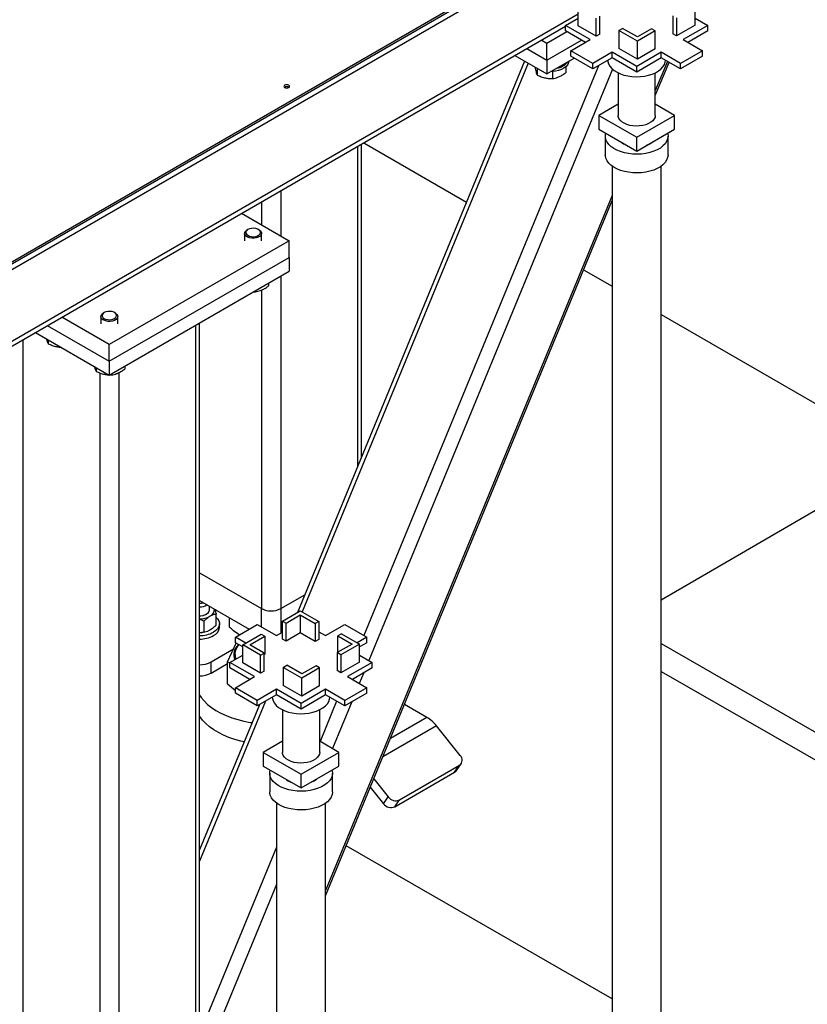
# Model space of a CAD drawing. Header units: millimetres. Extents: x 5 to 589, y 5 to 450.
# Tile 65 of 91: x 366 to 378, y 219 to 235. Entities that reach past the tile are written whole.
import ezdxf

# ---------------------------------------------------------------- set-up
doc = ezdxf.new("R2010")
doc.units = ezdxf.units.MM
doc.layers.add('TRAIT-FORT', color=4, linetype='Continuous', lineweight=25)

msp = doc.modelspace()

# ---------------------------------------------------------------- linework, layer by layer
at = {"layer": 'TRAIT-FORT', "color": 4, "linetype": 'Continuous', "lineweight": 25}
for p, q in [((351.87071, 223.464), (380.53721, 240.01281)), ((351.87071, 223.37573), (380.53721, 239.92454)), ((351.87071, 223.4971), (372.88899, 235.63069)), ((351.87071, 223.464), (372.88899, 235.59759)), ((374.44699, 235.07421), (374.44699, 235.3611)), ((376.30748, 235.08798), (376.30748, 235.37487)), ((374.44699, 235.26109), (363.99726, 229.22859)), ((374.24396, 235.08109), (374.44699, 235.1983)), ((374.73129, 234.91009), (374.73129, 235.19698)), ((374.78862, 234.94319), (374.78862, 235.23008)), ((375.95393, 235.23696), (375.95393, 234.95007)), ((376.01126, 235.20387), (376.01126, 234.91697)), ((376.30748, 235.1983), (376.51052, 235.08109)), ((364.06061, 229.19202), (374.24396, 235.07074)), ((374.63573, 234.85493), (374.24396, 235.08109)), ((374.24396, 234.99282), (374.24396, 235.08109)), ((374.73129, 234.91009), (374.44699, 235.07421)), ((375.09294, 235.00197), (375.15027, 235.03507)), ((375.38916, 234.89716), (375.15027, 235.03507)), ((375.61612, 235.02818), (375.38916, 234.89716)), ((375.67346, 234.99509), (375.61612, 235.02818)), ((376.30748, 235.08798), (376.01126, 234.91697)), ((376.51052, 235.08109), (376.11874, 234.85493)), ((376.51052, 234.99282), (376.51052, 235.08109)), ((374.26603, 234.98008), (373.94391, 234.79412)), ((374.55927, 234.81079), (374.24396, 234.99282)), ((374.78862, 234.94319), (374.73129, 234.91009)), ((375.38916, 234.83097), (375.09294, 235.00197)), ((375.09294, 235.00197), (375.09294, 234.71508)), ((375.67346, 234.99509), (375.38916, 234.83097)), ((375.67346, 234.70819), (375.67346, 234.99509)), ((376.01126, 234.91697), (375.95393, 234.95007)), ((376.51052, 234.99282), (376.1952, 234.81079)), ((373.62498, 234.71342), (373.94391, 234.5293)), ((373.94391, 234.79412), (373.85435, 234.84583)), ((373.94391, 234.5293), (374.4954, 234.84766)), ((373.94391, 234.5293), (373.94391, 234.79412)), ((374.32995, 234.67841), (374.63573, 234.85493)), ((375.38916, 234.54407), (375.09294, 234.71508)), ((375.38916, 234.54407), (375.38916, 234.83097)), ((376.11874, 234.85493), (376.42452, 234.67841)), ((373.43384, 234.60307), (373.94391, 234.30861)), ((373.94391, 234.30861), (374.38076, 234.5608)), ((374.67969, 234.47651), (374.32995, 234.67841)), ((374.32995, 234.59013), (374.32995, 234.67841)), ((374.67969, 234.38824), (374.32995, 234.59013)), ((374.98546, 234.65303), (374.67969, 234.47651)), ((374.98546, 234.56476), (374.67969, 234.38824)), ((375.37724, 234.42686), (374.98546, 234.65303)), ((374.98546, 234.56476), (374.98546, 234.65303)), ((375.37724, 234.33859), (374.98546, 234.56476)), ((375.76901, 234.65303), (375.37724, 234.42686)), ((375.76901, 234.56476), (375.37724, 234.33859)), ((375.67346, 234.70819), (375.38916, 234.54407)), ((376.07479, 234.47651), (375.76901, 234.65303)), ((375.76901, 234.56476), (375.76901, 234.65303)), ((376.07479, 234.38824), (375.76901, 234.56476)), ((376.42452, 234.67841), (376.07479, 234.47651)), ((376.42452, 234.59013), (376.07479, 234.38824)), ((376.42452, 234.59013), (376.42452, 234.67841)), ((373.59058, 234.51258), (369.96888, 225.72889)), ((373.64904, 234.47883), (370.04478, 225.73743)), ((374.76851, 234.43951), (371.02547, 225.36154)), ((373.79194, 234.39633), (373.79194, 234.29182)), ((373.94391, 234.5293), (373.94391, 234.30861)), ((374.24704, 234.42166), (374.24704, 234.3283)), ((374.67969, 234.38824), (374.67969, 234.47651)), ((375.37724, 234.33859), (375.37724, 234.42686)), ((375.86622, 234.50864), (375.67453, 234.04375)), ((375.67453, 233.96263), (375.89323, 234.49305)), ((376.07479, 234.38824), (376.07479, 234.47651)), ((374.99123, 234.38552), (371.10577, 224.96214)), ((374.03773, 234.34789), (374.03773, 234.23422)), ((375.07994, 234.32715), (375.07994, 233.64858)), ((375.07994, 234.32715), (375.07994, 233.64858)), ((375.67453, 233.64858), (375.67453, 234.32715)), ((375.67453, 233.64858), (375.67453, 234.32715)), ((375.07994, 233.82448), (374.77524, 233.64858)), ((375.97923, 233.64858), (375.67453, 233.82448)), ((374.77524, 233.64858), (374.77524, 233.42789)), ((374.77524, 233.64858), (375.37724, 233.30106)), ((375.37724, 233.30106), (375.97923, 233.64858)), ((375.97923, 233.42789), (375.97923, 233.64858)), ((374.77524, 233.42789), (375.37724, 233.08037)), ((374.87724, 233.31755), (374.87724, 233.01962)), ((374.87724, 233.31755), (374.87724, 233.01962)), ((375.37724, 233.08037), (375.97923, 233.42789)), ((375.37724, 233.08037), (375.37724, 233.30106)), ((375.87724, 233.01962), (375.87724, 233.31755)), ((375.87724, 233.01962), (375.87724, 233.31755)), ((370.92438, 233.15439), (370.92438, 228.04625)), ((370.9877, 228.19984), (370.9877, 233.19095)), ((371.02565, 233.21286), (372.66457, 232.26673)), ((374.98535, 232.84037), (374.98535, 214.55723)), ((375.76913, 214.33654), (375.76913, 232.84037)), ((369.70127, 232.44831), (369.70127, 231.72707)), ((374.98535, 232.37226), (370.41805, 221.29523)), ((369.3955, 232.27179), (369.3955, 231.9036)), ((370.41805, 221.21411), (374.98535, 232.29115)), ((369.0766, 232.08769), (369.83505, 231.64985)), ((369.12658, 231.76681), (369.12658, 231.64985)), ((369.17953, 231.82969), (369.16615, 231.82196)), ((369.35729, 231.82196), (369.34391, 231.82969)), ((369.39685, 231.64985), (369.39685, 231.76681)), ((369.83505, 231.64985), (366.9684, 229.99497)), ((369.83505, 231.38502), (369.83505, 231.64985)), ((366.9684, 229.73014), (369.83505, 231.38502)), ((369.83505, 231.38502), (369.83505, 231.16434)), ((366.9684, 229.50945), (369.83505, 231.16434)), ((374.53101, 231.18926), (374.98535, 230.92697)), ((369.50751, 230.97525), (369.50751, 230.93029)), ((369.70127, 231.08711), (369.70127, 225.78865)), ((369.26818, 230.83709), (369.29821, 230.83621)), ((369.29821, 230.85442), (369.29821, 230.83621)), ((369.3955, 230.86429), (369.3955, 225.78865)), ((366.88621, 230.50579), (366.87283, 230.49806)), ((367.06397, 230.49806), (367.05059, 230.50579)), ((375.76913, 230.47451), (381.10086, 227.39656)), ((366.9684, 229.99497), (366.20995, 230.43281)), ((366.83326, 230.44291), (366.83326, 230.32594)), ((367.10353, 230.32594), (367.10353, 230.44291)), ((368.40772, 213.73009), (368.40772, 230.34036)), ((365.78944, 230.19005), (366.9684, 229.50945)), ((365.98058, 230.3004), (366.9684, 229.73014)), ((368.34439, 230.3038), (368.34439, 213.64183)), ((365.59241, 230.07631), (365.59241, 213.64183)), ((365.99466, 230.07158), (365.99466, 230.0112)), ((366.9684, 229.73014), (366.9684, 229.99497)), ((366.9684, 229.73014), (366.9684, 229.50945)), ((366.7591, 229.63028), (366.7591, 229.5699)), ((366.81551, 229.54552), (366.81551, 212.93574)), ((367.12129, 229.54913), (367.12129, 212.93574)), ((367.21419, 229.65135), (367.21419, 229.60638)), ((366.97486, 229.51318), (367.00489, 229.5123)), ((367.00489, 229.53052), (367.00489, 229.5123)), ((379.699, 228.20584), (375.76913, 225.92323)), ((368.40772, 226.35889), (369.3955, 225.78865)), ((369.70127, 225.78865), (370.08482, 226.01007)), ((368.40772, 225.91751), (369.19882, 225.46082)), ((368.56389, 225.76635), (368.56389, 225.82736)), ((369.3955, 225.49713), (369.3955, 225.78865)), ((369.70127, 225.78865), (369.70127, 225.39783)), ((368.67303, 225.52577), (368.67303, 225.70231)), ((368.88694, 225.49426), (368.88694, 225.64086)), ((369.72994, 225.59095), (370.01423, 225.75507)), ((369.78727, 225.55785), (370.01423, 225.68887)), ((370.01423, 225.75507), (370.31045, 225.58406)), ((370.01423, 225.68887), (370.25312, 225.55097)), ((370.01423, 225.68887), (370.01423, 225.40198)), ((368.47442, 225.58766), (368.47442, 225.41111)), ((368.72605, 225.49049), (368.72605, 225.54566)), ((368.97888, 225.33384), (369.32861, 225.53574)), ((369.32861, 225.53574), (369.63438, 225.35922)), ((369.72994, 225.59095), (369.78727, 225.55785)), ((369.72994, 225.30406), (369.72994, 225.59095)), ((369.78727, 225.27096), (369.78727, 225.55785)), ((370.31045, 225.58406), (370.25312, 225.55097)), ((370.25312, 225.55097), (370.25312, 225.26407)), ((370.31045, 225.58406), (370.31045, 225.29717)), ((370.41793, 225.35922), (370.72371, 225.53574)), ((370.72371, 225.53574), (371.07344, 225.33384)), ((368.44459, 225.40744), (368.44919, 225.40791)), ((369.14365, 225.23872), (368.97888, 225.33384)), ((368.97888, 225.24557), (368.97888, 225.33384)), ((369.09591, 225.21116), (369.39213, 225.38217)), ((369.21058, 225.21116), (369.44946, 225.34907)), ((369.39213, 225.38217), (369.44946, 225.34907)), ((369.44946, 225.34907), (369.44946, 225.06218)), ((369.63438, 225.35922), (369.72994, 225.41438)), ((369.78727, 225.27096), (369.72994, 225.30406)), ((370.01423, 225.40198), (369.78727, 225.27096)), ((370.25312, 225.26407), (370.01423, 225.40198)), ((370.31045, 225.29717), (370.25312, 225.26407)), ((370.31045, 225.42127), (370.41793, 225.35922)), ((370.67211, 225.38905), (370.61478, 225.35596)), ((370.61478, 225.35596), (370.84174, 225.22493)), ((370.61478, 225.09391), (370.61478, 225.35596)), ((370.67211, 225.38905), (370.95641, 225.22493)), ((371.07344, 225.33384), (370.92059, 225.24561)), ((371.07344, 225.24557), (371.07344, 225.33384)), ((368.59283, 224.93886), (368.95046, 225.14532)), ((368.85506, 224.93977), (368.99316, 225.23732)), ((369.09591, 225.17801), (368.97888, 225.24557)), ((369.09591, 224.92427), (369.09591, 225.21116)), ((369.38021, 225.04704), (369.09591, 225.21116)), ((369.43754, 225.08014), (369.21058, 225.21116)), ((370.84174, 225.22493), (370.60285, 225.08703)), ((370.95641, 225.22493), (370.66019, 225.05393)), ((371.07344, 225.24557), (370.95641, 225.17801)), ((370.95641, 224.93804), (370.95641, 225.22493)), ((375.76913, 225.23028), (381.10086, 222.17114)), ((368.89288, 224.93116), (369.09591, 225.04837)), ((368.97136, 225.06467), (368.97136, 225.06247)), ((369.38021, 225.04704), (369.43754, 225.08014)), ((369.38021, 224.76015), (369.38021, 225.04704)), ((369.43754, 224.79325), (369.43754, 225.08014)), ((369.44946, 225.06218), (369.43754, 225.05529)), ((370.60285, 225.08703), (370.60285, 224.80013)), ((370.66019, 225.05393), (370.60285, 225.08703)), ((370.66019, 225.05393), (370.66019, 224.76704)), ((370.95641, 225.04837), (371.15944, 224.93116)), ((368.59283, 224.76231), (368.59283, 224.93886)), ((368.59283, 224.76231), (368.85506, 224.91369)), ((368.89288, 224.91794), (368.85506, 224.93977)), ((368.85506, 224.59008), (368.85506, 224.93977)), ((369.28465, 224.70499), (368.89288, 224.93116)), ((368.89288, 224.84288), (368.89288, 224.93116)), ((369.2082, 224.66085), (368.89288, 224.84288)), ((369.38021, 224.76015), (369.09591, 224.92427)), ((369.74186, 224.85203), (369.7992, 224.88513)), ((370.03808, 224.68103), (369.74186, 224.85203)), ((369.74186, 224.85203), (369.74186, 224.56514)), ((370.03808, 224.74722), (369.7992, 224.88513)), ((370.26505, 224.87825), (370.03808, 224.74722)), ((370.32238, 224.84515), (370.03808, 224.68103)), ((370.32238, 224.84515), (370.26505, 224.87825)), ((370.32238, 224.55826), (370.32238, 224.84515)), ((370.95641, 224.93804), (370.66019, 224.76704)), ((371.15944, 224.93116), (370.76767, 224.70499)), ((371.15944, 224.84288), (370.84412, 224.66085)), ((371.15944, 224.84288), (371.15944, 224.93116)), ((368.97888, 224.52847), (369.28465, 224.70499)), ((369.43754, 224.79325), (369.38021, 224.76015)), ((370.03808, 224.39414), (370.03808, 224.68103)), ((370.66019, 224.76704), (370.60285, 224.80013)), ((370.76767, 224.70499), (371.07344, 224.52847)), ((371.02448, 224.76497), (370.95513, 224.59677)), ((375.76913, 224.78891), (381.10086, 221.72976)), ((368.85506, 224.59008), (368.97888, 224.48584)), ((369.32861, 224.32657), (368.97888, 224.52847)), ((368.97888, 224.44019), (368.97888, 224.52847)), ((370.03808, 224.39414), (369.74186, 224.56514)), ((370.32238, 224.55826), (370.03808, 224.39414)), ((371.07344, 224.52847), (370.72371, 224.32657)), ((371.07344, 224.44019), (371.07344, 224.52847)), ((369.32861, 224.2383), (368.97888, 224.44019)), ((369.63438, 224.50309), (369.32861, 224.32657)), ((369.63438, 224.41482), (369.32861, 224.2383)), ((370.02616, 224.27693), (369.63438, 224.50309)), ((369.63438, 224.41482), (369.63438, 224.50309)), ((370.02616, 224.18865), (369.63438, 224.41482)), ((370.41793, 224.50309), (370.02616, 224.27693)), ((370.41793, 224.41482), (370.02616, 224.18865)), ((370.72371, 224.32657), (370.41793, 224.50309)), ((370.41793, 224.41482), (370.41793, 224.50309)), ((370.72371, 224.2383), (370.41793, 224.41482)), ((371.07344, 224.44019), (370.72371, 224.2383)), ((369.45728, 224.31258), (368.40772, 221.76708)), ((369.3623, 224.25775), (368.40772, 221.94262)), ((369.32861, 224.2383), (369.32861, 224.32657)), ((370.02616, 224.18865), (370.02616, 224.27693)), ((370.59336, 224.31355), (370.32865, 223.67154)), ((370.83344, 224.30164), (370.52653, 223.55731)), ((370.72371, 224.2383), (370.72371, 224.32657)), ((372.03281, 224.05626), (371.67508, 224.26278)), ((369.72886, 224.17721), (369.72886, 223.49864)), ((369.72886, 224.17721), (369.72886, 223.49864)), ((370.32346, 223.49864), (370.32346, 224.17721)), ((370.32346, 223.49864), (370.32346, 224.17721)), ((372.03281, 224.05626), (371.45158, 223.72072)), ((372.1857, 223.92069), (371.33046, 223.42697)), ((372.56399, 223.45011), (372.1857, 223.92069)), ((369.72886, 223.67454), (369.42416, 223.49864)), ((370.62816, 223.49864), (370.32346, 223.67454)), ((369.42416, 223.49864), (370.02616, 223.15112)), ((369.42416, 223.49864), (369.42416, 223.27796)), ((370.02616, 223.15112), (370.62816, 223.49864)), ((370.62816, 223.27796), (370.62816, 223.49864)), ((369.42416, 223.27796), (370.02616, 222.93043)), ((370.02616, 222.93043), (370.62816, 223.27796)), ((371.59564, 222.74037), (372.55119, 223.292)), ((372.47474, 223.18324), (372.55119, 223.292)), ((372.50255, 223.20847), (372.57899, 223.31724)), ((369.52616, 223.16761), (369.52616, 222.86968)), ((369.52616, 223.16761), (369.52616, 222.86968)), ((370.02616, 222.93043), (370.02616, 223.15112)), ((370.52616, 222.86968), (370.52616, 223.16761)), ((370.52616, 222.86968), (370.52616, 223.16761)), ((371.51919, 222.63161), (372.47474, 223.18324)), ((371.18581, 223.07616), (371.41733, 222.78816)), ((371.13025, 222.94141), (371.34088, 222.67939)), ((371.34088, 222.67939), (371.41733, 222.78816)), ((369.63427, 222.69043), (369.63427, 204.18661)), ((370.41805, 204.18661), (370.41805, 222.69043)), ((371.51919, 222.63161), (371.59564, 222.74037)), ((374.98535, 219.57311), (370.74466, 222.00625)), ((369.63427, 221.98746), (368.40772, 219.01272)), ((369.63427, 221.3933), (368.40772, 218.41856))]:
    msp.add_line(p, q, dxfattribs=at)
at = {"layer": 'TRAIT-FORT', "color": 4, "linetype": 'Continuous', "lineweight": 25, "flags": 128}
for points in [[(374.27596, 234.4526), (374.25125, 234.42534), (374.2185, 234.40106), (374.17877, 234.38055), (374.13334, 234.36446), (374.08366, 234.35331), (374.03133, 234.34747), (374.00982, 234.34666)], [(374.91782, 234.52571), (374.91969, 234.50519), (374.93067, 234.46699), (374.95116, 234.43012), (374.98074, 234.39536), (375.01877, 234.36346), (375.06443, 234.3351), (375.11677, 234.31088), (375.17465, 234.29131), (375.23685, 234.27682), (375.30205, 234.26771), (375.36885, 234.26418), (375.43582, 234.2663), (375.50155, 234.27403), (375.56463, 234.2872), (375.62371, 234.30553), (375.67754, 234.32863), (375.72497, 234.35602), (375.76499, 234.38709), (375.79675, 234.4212), (375.81956, 234.45761), (375.83295, 234.49556), (375.83665, 234.52571)], [(369.82932, 234.09165), (369.83928, 234.10026), (369.84277, 234.11041), (369.83928, 234.12056), (369.82932, 234.12917), (369.81441, 234.13492), (369.79683, 234.13693), (369.77924, 234.13492), (369.76434, 234.12917), (369.75438, 234.12056), (369.75088, 234.11041), (369.75438, 234.10026), (369.76434, 234.09165), (369.77924, 234.08591), (369.79683, 234.08389), (369.81441, 234.08591), (369.82932, 234.09165)], [(375.67453, 233.64858), (375.67087, 233.62173), (375.65785, 233.5919), (375.63581, 233.56388), (375.60546, 233.53859), (375.56777, 233.51683), (375.52396, 233.49931), (375.47543, 233.48659), (375.42374, 233.47907), (375.37057, 233.477), (375.3176, 233.48044), (375.26656, 233.48929), (375.21907, 233.50326), (375.17666, 233.5219), (375.1407, 233.54461), (375.11234, 233.57066), (375.0925, 233.59922), (375.08181, 233.62936), (375.07994, 233.64858)], [(375.67453, 233.64858), (375.67087, 233.62173), (375.65785, 233.5919), (375.63581, 233.56388), (375.60546, 233.53859), (375.56777, 233.51683), (375.52396, 233.49931), (375.47543, 233.48659), (375.42374, 233.47907), (375.37057, 233.477), (375.3176, 233.48044), (375.26656, 233.48929), (375.21907, 233.50326), (375.17666, 233.5219), (375.1407, 233.54461), (375.11234, 233.57066), (375.0925, 233.59922), (375.08181, 233.62936), (375.07994, 233.64858)], [(375.87041, 233.36507), (375.87351, 233.35273), (375.87716, 233.31251), (375.87108, 233.2724), (375.85539, 233.23316), (375.83039, 233.19556), (375.79657, 233.16034), (375.75459, 233.12818), (375.70527, 233.09971), (375.64956, 233.07547), (375.58855, 233.05595), (375.52342, 233.04152), (375.45545, 233.03246), (375.38596, 233.02895), (375.3163, 233.03106), (375.24783, 233.03874), (375.18187, 233.05185), (375.11972, 233.07013), (375.06258, 233.09323), (375.01156, 233.1207), (374.96766, 233.15199), (374.93173, 233.18651), (374.90448, 233.22358), (374.88642, 233.26247), (374.87792, 233.30244), (374.87914, 233.34271), (374.88406, 233.36507)], [(375.87041, 233.36507), (375.87351, 233.35273), (375.87716, 233.31251), (375.87108, 233.2724), (375.85539, 233.23316), (375.83039, 233.19556), (375.79657, 233.16034), (375.75459, 233.12818), (375.70527, 233.09971), (375.64956, 233.07547), (375.58855, 233.05595), (375.52342, 233.04152), (375.45545, 233.03246), (375.38596, 233.02895), (375.3163, 233.03106), (375.24783, 233.03874), (375.18187, 233.05185), (375.11972, 233.07013), (375.06258, 233.09323), (375.01156, 233.1207), (374.96766, 233.15199), (374.93173, 233.18651), (374.90448, 233.22358), (374.88642, 233.26247), (374.87792, 233.30244), (374.87914, 233.34271), (374.88406, 233.36507)], [(375.53803, 233.17319), (375.54654, 233.17647), (375.58746, 233.19619)], [(375.58746, 233.19619), (375.62162, 233.21981), (375.6273, 233.22473)], [(375.87724, 233.01962), (375.87716, 233.01459), (375.87108, 232.97447), (375.85539, 232.93523), (375.83039, 232.89764), (375.79657, 232.86242), (375.75459, 232.83026), (375.70527, 232.80178), (375.64956, 232.77755), (375.58855, 232.75802), (375.52342, 232.74359), (375.45545, 232.73453), (375.38596, 232.73102), (375.3163, 232.73313), (375.24783, 232.74081), (375.18187, 232.75393), (375.11972, 232.77221), (375.06258, 232.79531), (375.01156, 232.82277), (374.96766, 232.85406), (374.93173, 232.88858), (374.90448, 232.92565), (374.88642, 232.96455), (374.87792, 233.00452), (374.87724, 233.01962)], [(375.87724, 233.01962), (375.87716, 233.01459), (375.87108, 232.97447), (375.85539, 232.93523), (375.83039, 232.89764), (375.79657, 232.86242), (375.75459, 232.83026), (375.70527, 232.80178), (375.64956, 232.77755), (375.58855, 232.75802), (375.52342, 232.74359), (375.45545, 232.73453), (375.38596, 232.73102), (375.3163, 232.73313), (375.24783, 232.74081), (375.18187, 232.75393), (375.11972, 232.77221), (375.06258, 232.79531), (375.01156, 232.82277), (374.96766, 232.85406), (374.93173, 232.88858), (374.90448, 232.92565), (374.88642, 232.96455), (374.87792, 233.00452), (374.87724, 233.01962)], [(369.34474, 231.70526), (369.3129, 231.69461), (369.27726, 231.68932), (369.24046, 231.68977), (369.20525, 231.69594), (369.17422, 231.70736), (369.14968, 231.72319), (369.13345, 231.74226), (369.12673, 231.76315), (369.13003, 231.78431), (369.14309, 231.80417), (369.16495, 231.82126), (369.16615, 231.82196)], [(369.33312, 231.72932), (369.35697, 231.74382), (369.37237, 231.76174), (369.37793, 231.78148), (369.37316, 231.80129), (369.35849, 231.81941), (369.33523, 231.83422), (369.30543, 231.84442), (369.27175, 231.8491), (369.23718, 231.84784), (369.20478, 231.84075), (369.17745, 231.82846), (369.1576, 231.81207), (369.14701, 231.79303), (369.14661, 231.77303), (369.15643, 231.75385), (369.17561, 231.7372), (369.20245, 231.72455), (369.23454, 231.71703), (369.26906, 231.7153), (369.30292, 231.71953), (369.33312, 231.72932)], [(369.35729, 231.82196), (369.36243, 231.81883), (369.383, 231.80121), (369.39458, 231.78105), (369.39631, 231.75983), (369.38806, 231.73912), (369.37043, 231.72047), (369.34474, 231.70526)], [(367.05142, 230.38135), (367.01958, 230.3707), (366.98394, 230.36541), (366.94714, 230.36586), (366.91193, 230.37203), (366.8809, 230.38346), (366.85636, 230.39929), (366.84013, 230.41836), (366.83341, 230.43925), (366.83671, 230.46041), (366.84977, 230.48027), (366.87163, 230.49736), (366.87283, 230.49806)], [(367.0398, 230.40542), (367.06366, 230.41992), (367.07905, 230.43784), (367.08461, 230.45757), (367.07984, 230.47738), (367.06518, 230.4955), (367.04191, 230.51032), (367.01211, 230.52052), (366.97843, 230.52519), (366.94386, 230.52393), (366.91146, 230.51684), (366.88413, 230.50455), (366.86428, 230.48816), (366.85369, 230.46912), (366.85329, 230.44913), (366.86311, 230.42995), (366.8823, 230.41329), (366.90913, 230.40065), (366.94123, 230.39312), (366.97574, 230.3914), (367.0096, 230.39562), (367.0398, 230.40542)], [(367.06397, 230.49806), (367.06911, 230.49492), (367.08969, 230.47731), (367.10127, 230.45714), (367.10299, 230.43592), (367.09474, 230.41522), (367.07711, 230.39657), (367.05142, 230.38135)], [(368.40772, 225.6728), (368.42709, 225.67389), (368.46613, 225.68043), (368.50111, 225.69238), (368.52986, 225.70897), (368.55055, 225.72917), (368.56189, 225.7517), (368.56389, 225.76635)], [(368.67303, 225.64825), (368.69566, 225.62479), (368.715, 225.59412), (368.72481, 225.56198), (368.72481, 225.52934), (368.715, 225.4972), (368.69566, 225.46654), (368.6674, 225.43827), (368.63106, 225.41327)], [(368.40772, 225.40528), (368.43347, 225.40644), (368.44459, 225.40744)], [(368.40772, 224.40839), (368.43262, 224.37258), (368.47977, 224.31675), (368.53527, 224.26354), (368.59871, 224.21337), (368.66957, 224.16663), (368.74732, 224.12369), (368.83133, 224.08489), (368.92096, 224.05052), (369.0155, 224.02086), (369.11421, 223.99615), (369.21631, 223.97656), (369.24454, 223.97215)], [(369.56674, 224.37577), (369.56861, 224.35525), (369.57959, 224.31705), (369.60009, 224.28018), (369.62966, 224.24542), (369.66769, 224.21352), (369.71335, 224.18516), (369.76569, 224.16094), (369.82357, 224.14137), (369.88578, 224.12688), (369.95097, 224.11777), (370.01777, 224.11424), (370.08474, 224.11636), (370.15047, 224.12409), (370.21355, 224.13726), (370.27263, 224.15559), (370.32646, 224.1787), (370.37389, 224.20608), (370.41391, 224.23715), (370.44567, 224.27126), (370.46848, 224.30768), (370.48187, 224.34562), (370.48557, 224.37577)], [(369.11763, 223.66436), (369.06438, 223.67684), (368.96766, 223.70406), (368.87549, 223.7361), (368.78858, 223.77272), (368.70762, 223.81363), (368.63325, 223.85851), (368.56603, 223.90702), (368.5065, 223.95876), (368.45512, 224.01333), (368.41231, 224.07031), (368.40772, 224.07736)], [(370.32346, 223.49864), (370.3198, 223.47179), (370.30677, 223.44196), (370.28473, 223.41394), (370.25438, 223.38865), (370.21669, 223.36689), (370.17288, 223.34937), (370.12435, 223.33665), (370.07267, 223.32913), (370.01949, 223.32706), (369.96652, 223.3305), (369.91548, 223.33935), (369.86799, 223.35332), (369.82558, 223.37196), (369.78962, 223.39467), (369.76126, 223.42073), (369.74142, 223.44928), (369.73073, 223.47943), (369.72886, 223.49864)], [(370.32346, 223.49864), (370.3198, 223.47179), (370.30677, 223.44196), (370.28473, 223.41394), (370.25438, 223.38865), (370.21669, 223.36689), (370.17288, 223.34937), (370.12435, 223.33665), (370.07267, 223.32913), (370.01949, 223.32706), (369.96652, 223.3305), (369.91548, 223.33935), (369.86799, 223.35332), (369.82558, 223.37196), (369.78962, 223.39467), (369.76126, 223.42073), (369.74142, 223.44928), (369.73073, 223.47943), (369.72886, 223.49864)], [(370.51934, 223.21513), (370.52243, 223.20279), (370.52608, 223.16257), (370.52, 223.12246), (370.50431, 223.08322), (370.47931, 223.04563), (370.44549, 223.01041), (370.40351, 222.97824), (370.35419, 222.94977), (370.29848, 222.92553), (370.23747, 222.90601), (370.17234, 222.89158), (370.10438, 222.88252), (370.03488, 222.87901), (369.96522, 222.88112), (369.89675, 222.8888), (369.83079, 222.90191), (369.76864, 222.9202), (369.7115, 222.94329), (369.66048, 222.97076), (369.61658, 223.00205), (369.58066, 223.03657), (369.5534, 223.07364), (369.53535, 223.11254), (369.52684, 223.15251), (369.52806, 223.19277), (369.53298, 223.21513)], [(370.51934, 223.21513), (370.52243, 223.20279), (370.52608, 223.16257), (370.52, 223.12246), (370.50431, 223.08322), (370.47931, 223.04563), (370.44549, 223.01041), (370.40351, 222.97824), (370.35419, 222.94977), (370.29848, 222.92553), (370.23747, 222.90601), (370.17234, 222.89158), (370.10438, 222.88252), (370.03488, 222.87901), (369.96522, 222.88112), (369.89675, 222.8888), (369.83079, 222.90191), (369.76864, 222.9202), (369.7115, 222.94329), (369.66048, 222.97076), (369.61658, 223.00205), (369.58066, 223.03657), (369.5534, 223.07364), (369.53535, 223.11254), (369.52684, 223.15251), (369.52806, 223.19277), (369.53298, 223.21513)], [(372.47474, 223.18324), (372.49179, 223.19597), (372.50255, 223.20847)], [(370.18695, 223.02325), (370.19546, 223.02653), (370.23638, 223.04625)], [(370.23638, 223.04625), (370.27054, 223.06987), (370.27622, 223.07479)], [(370.52616, 222.86968), (370.52608, 222.86465), (370.52, 222.82453), (370.50431, 222.78529), (370.47931, 222.7477), (370.44549, 222.71248), (370.40351, 222.68032), (370.35419, 222.65184), (370.29848, 222.62761), (370.23747, 222.60808), (370.17234, 222.59365), (370.10438, 222.58459), (370.03488, 222.58108), (369.96522, 222.58319), (369.89675, 222.59088), (369.83079, 222.60399), (369.76864, 222.62227), (369.7115, 222.64537), (369.66048, 222.67283), (369.61658, 222.70413), (369.58066, 222.73864), (369.5534, 222.77571), (369.53535, 222.81461), (369.52684, 222.85458), (369.52616, 222.86968)], [(370.52616, 222.86968), (370.52608, 222.86465), (370.52, 222.82453), (370.50431, 222.78529), (370.47931, 222.7477), (370.44549, 222.71248), (370.40351, 222.68032), (370.35419, 222.65184), (370.29848, 222.62761), (370.23747, 222.60808), (370.17234, 222.59365), (370.10438, 222.58459), (370.03488, 222.58108), (369.96522, 222.58319), (369.89675, 222.59088), (369.83079, 222.60399), (369.76864, 222.62227), (369.7115, 222.64537), (369.66048, 222.67283), (369.61658, 222.70413), (369.58066, 222.73864), (369.5534, 222.77571), (369.53535, 222.81461), (369.52684, 222.85458), (369.52616, 222.86968)]]:
    msp.add_lwpolyline(points, dxfattribs=at)
at = {"layer": 'TRAIT-FORT', "color": 4, "linetype": 'Continuous', "lineweight": 25}
for centre, radius, start, end in [((374.06724, 234.66875), 0.26991, 277.99053, 322.004093), ((374.18778, 234.51974), 0.11083, 322.714208, 356.650323), ((369.79683, 234.0394), 0.06523, 56.605368, 123.394632), ((375.31189, 233.4416), 0.28488, 229.579446, 250.425931), ((368.40401, 226.05992), 0.18718, 271.135558, 289.538517), ((368.40829, 226.04044), 0.22419, 269.854896, 301.570378), ((368.5263, 225.77453), 0.11747, 293.808342, 3.331608), ((369.54838, 226.08373), 0.33233, 242.609672, 297.390328), ((368.40959, 225.97433), 0.34837, 269.692981, 298.10965), ((368.56785, 225.50373), 0.15875, 293.462125, 355.217734), ((368.40993, 225.8319), 0.47344, 269.732067, 297.843354), ((368.41161, 225.76989), 0.46662, 269.522223, 298.053198), ((369.17822, 225.04783), 0.22467, 131.423467, 199.323942), ((369.18389, 225.06581), 0.21182, 135.462083, 202.160792), ((369.1755, 225.06381), 0.20415, 180.37808, 202.563207), ((368.41014, 225.28146), 0.38826, 269.642404, 298.069294), ((368.41014, 225.10491), 0.38826, 269.642404, 298.069294), ((371.74202, 223.57432), 0.56288, 37.978735, 58.894101), ((372.49272, 223.37631), 0.1026, 304.742049, 45.999641), ((369.96081, 223.29167), 0.28488, 229.579446, 250.425931), ((371.53601, 222.87447), 0.14675, 216.025685, 293.972043), ((371.45957, 222.7657), 0.14675, 216.025685, 293.972043)]:
    msp.add_arc(centre, radius, start, end, dxfattribs=at)
for points, knots in [([(373.79194, 234.29182), (373.78878, 234.30013), (373.78237, 234.31693), (373.77289, 234.35301), (373.7656, 234.38684), (373.76178, 234.40838), (373.76072, 234.41437)], [0, 0, 0, 0, 0.30981395, 0.6263461, 0.89610563, 1, 1, 1, 1]), ([(373.79194, 234.29182), (373.81328, 234.28198), (373.8564, 234.26209), (373.92031, 234.24354), (373.98139, 234.23448), (374.01884, 234.23431), (374.03773, 234.23422)], [0, 0, 0, 0, 0.26460494, 0.53494775, 0.76534313, 1, 1, 1, 1]), ([(374.03773, 234.23422), (374.06436, 234.23949), (374.10841, 234.2482), (374.17228, 234.27794), (374.21526, 234.30496), (374.23998, 234.32312), (374.24704, 234.3283)], [0, 0, 0, 0, 0.38554949, 0.63764185, 0.89654625, 1, 1, 1, 1]), ([(369.29821, 230.83621), (369.32484, 230.84147), (369.36888, 230.85018), (369.43276, 230.87993), (369.47573, 230.90694), (369.50045, 230.9251), (369.50751, 230.93029)], [0, 0, 0, 0, 0.38554949, 0.63764185, 0.89654625, 1, 1, 1, 1]), ([(365.99466, 230.0112), (365.99149, 230.01967), (365.9851, 230.03678), (365.97787, 230.06246), (365.97398, 230.08112), (365.97341, 230.08385)], [0, 0, 0, 0, 0.45530275, 0.9204786, 1, 1, 1, 1]), ([(365.99466, 230.0112), (366.016, 230.00134), (366.05914, 229.98139), (366.12295, 229.96322), (366.16932, 229.95542), (366.19237, 229.95497), (366.19681, 229.95488)], [0, 0, 0, 0, 0.32256597, 0.65212668, 0.93298957, 1, 1, 1, 1]), ([(366.7591, 229.5699), (366.75593, 229.57836), (366.74954, 229.59548), (366.74231, 229.62115), (366.73842, 229.63982), (366.73785, 229.64255)], [0, 0, 0, 0, 0.45530275, 0.9204786, 1, 1, 1, 1]), ([(366.7591, 229.5699), (366.78044, 229.56004), (366.82358, 229.54009), (366.88739, 229.52192), (366.93376, 229.51412), (366.95681, 229.51367), (366.96125, 229.51358)], [0, 0, 0, 0, 0.32256597, 0.65212668, 0.93298957, 1, 1, 1, 1]), ([(367.00489, 229.5123), (367.03152, 229.51757), (367.07556, 229.52628), (367.13944, 229.55602), (367.18241, 229.58304), (367.20713, 229.6012), (367.21419, 229.60638)], [0, 0, 0, 0, 0.38554949, 0.63764185, 0.89654625, 1, 1, 1, 1]), ([(368.64607, 225.77992), (368.64805, 225.77523), (368.65528, 225.75812), (368.66426, 225.73067), (368.67113, 225.70845), (368.67303, 225.70231)], [0, 0, 0, 0, 0.21462461, 0.78303526, 1, 1, 1, 1]), ([(368.47442, 225.58766), (368.45287, 225.59792), (368.43103, 225.60831), (368.40803, 225.61388), (368.40772, 225.61395)], [0, 0, 0, 0, 0.98640259, 1, 1, 1, 1]), ([(368.57372, 225.66706), (368.55971, 225.65812), (368.53132, 225.64), (368.49836, 225.61102), (368.4796, 225.59272), (368.47442, 225.58766)], [0, 0, 0, 0, 0.413688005, 0.838027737, 1, 1, 1, 1]), ([(368.67303, 225.70231), (368.65712, 225.69924), (368.62486, 225.693), (368.59092, 225.67578), (368.57372, 225.66706)], [0, 0, 0, 0, 0.493244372, 1, 1, 1, 1]), ([(368.67303, 225.52577), (368.65712, 225.51047), (368.62486, 225.47946), (368.59092, 225.4575), (368.57372, 225.44637)], [0, 0, 0, 0, 0.49324437, 1, 1, 1, 1]), ([(369.03906, 225.36859), (369.00903, 225.39063), (368.95672, 225.42901), (368.90778, 225.47478), (368.88694, 225.49426)], [0, 0, 0, 0, 0.5741721, 1, 1, 1, 1]), ([(368.47442, 225.41111), (368.45287, 225.40752), (368.43103, 225.40389), (368.40803, 225.40543), (368.40772, 225.40545)], [0, 0, 0, 0, 0.98640258, 1, 1, 1, 1]), ([(368.57372, 225.44637), (368.55971, 225.43913), (368.53132, 225.42446), (368.49836, 225.41539), (368.4796, 225.41204), (368.47442, 225.41111)], [0, 0, 0, 0, 0.41368801, 0.83802774, 1, 1, 1, 1])]:
    msp.add_open_spline(points, degree=3, knots=knots, dxfattribs=at)

doc.saveas('drawing.dxf')
